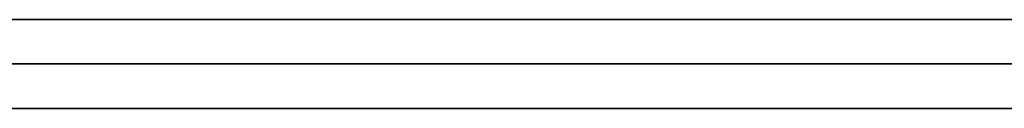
# Model space of a CAD drawing. Extents: x -3.09 to 3.09, y -0.36 to 1.94.
# Tile 65 of 168: x -1.403594 to -1.399158, y 1.8416 to 1.842. Entities that reach past the tile are written whole.
import ezdxf

# ---------------------------------------------------------------- set-up
doc = ezdxf.new("R2010")
doc.units = 0
doc.layers.get('0').update_dxf_attribs({"linetype": 'CONTINUOUS'})

# ---------------------------------------------------------------- blocks, each defined once
blk = doc.blocks.new('*U1')
at = {"extrusion": (0, 1, 0)}
for p, q in [((-3.01875, 1.842, 0.83), (3.01875, 1.842, 0.83)), ((3.01875, 1.842, -0.83), (-3.01875, 1.842, -0.83)), ((-2.92375, 1.842, -0.815), (2.92375, 1.842, -0.815)), ((2.92375, 1.842, 0.815), (-2.92375, 1.842, 0.815)), ((2.92375, 1.842, -0.7525), (-2.92375, 1.842, -0.7525)), ((-2.92375, 1.842, 0.7525), (2.92375, 1.842, 0.7525)), ((-2.45875, 1.842, -0.25), (-0.01875, 1.842, -0.25)), ((-0.01875, 1.842, 0.25), (-2.45875, 1.842, 0.25)), ((-2.45875, 1.8418, 0.25), (-0.01875, 1.8418, 0.25)), ((-0.01875, 1.8418, -0.25), (-2.45875, 1.8418, -0.25)), ((2.92375, 1.8416, -0.815), (-2.92375, 1.8416, -0.815)), ((-2.92375, 1.8416, 0.815), (2.92375, 1.8416, 0.815)), ((2.92375, 1.8416, -0.7525), (-2.92375, 1.8416, -0.7525)), ((-2.92375, 1.8416, 0.7525), (2.92375, 1.8416, 0.7525))]:
    blk.add_line(p, q, dxfattribs=at)
at = {"extrusion": (0, 0, -1)}
for p, q in [((-3.01875, 1.842, 0.83), (3.01875, 1.842, 0.83)), ((2.92375, 1.842, -0.7525), (-2.92375, 1.842, -0.7525)), ((2.92375, 1.842, 0.815), (-2.92375, 1.842, 0.815)), ((-0.01875, 1.842, 0.25), (-2.45875, 1.842, 0.25)), ((-2.45875, 1.8418, 0.25), (-0.01875, 1.8418, 0.25)), ((2.92375, 1.8416, -0.7525), (-2.92375, 1.8416, -0.7525)), ((-2.92375, 1.8416, 0.815), (2.92375, 1.8416, 0.815))]:
    blk.add_line(p, q, dxfattribs=at)
for p, q in [((3.01875, 1.842, -0.83), (-3.01875, 1.842, -0.83)), ((-2.92375, 1.842, 0.7525), (2.92375, 1.842, 0.7525)), ((-2.92375, 1.842, -0.815), (2.92375, 1.842, -0.815)), ((-2.45875, 1.842, -0.25), (-0.01875, 1.842, -0.25)), ((-0.01875, 1.8418, -0.25), (-2.45875, 1.8418, -0.25)), ((-2.92375, 1.8416, 0.7525), (2.92375, 1.8416, 0.7525)), ((2.92375, 1.8416, -0.815), (-2.92375, 1.8416, -0.815))]:
    blk.add_line(p, q)
for points in [[(-1.39904, 1.842, 0.506086), (-1.39916, 1.842, 0.506165), (-1.39929, 1.842, 0.506243), (-1.39941, 1.842, 0.506321), (-1.39953, 1.842, 0.506398), (-1.39966, 1.842, 0.506475), (-1.39979, 1.842, 0.506551), (-1.39991, 1.842, 0.506627), (-1.40004, 1.842, 0.506703), (-1.40017, 1.842, 0.506778), (-1.40029, 1.842, 0.506853), (-1.40042, 1.842, 0.506928), (-1.40055, 1.842, 0.507002), (-1.40068, 1.842, 0.507075), (-1.40081, 1.842, 0.507148), (-1.40093, 1.842, 0.507221), (-1.40106, 1.842, 0.507293), (-1.40119, 1.842, 0.507365), (-1.40132, 1.842, 0.507437), (-1.40146, 1.842, 0.507508), (-1.40159, 1.842, 0.507578), (-1.40172, 1.842, 0.507649), (-1.40185, 1.842, 0.507718), (-1.40198, 1.842, 0.507788), (-1.40211, 1.842, 0.507857), (-1.40225, 1.842, 0.507925), (-1.40238, 1.842, 0.507993), (-1.40251, 1.842, 0.508061), (-1.40265, 1.842, 0.508128), (-1.40278, 1.842, 0.508195), (-1.40292, 1.842, 0.508261), (-1.40305, 1.842, 0.508327), (-1.40319, 1.842, 0.508393), (-1.40333, 1.842, 0.508458), (-1.40346, 1.842, 0.508523), (-1.4036, 1.842, 0.508587)], [(-1.39904, 1.842, 0.506086), (-1.39916, 1.842, 0.506165), (-1.39929, 1.842, 0.506243), (-1.39941, 1.842, 0.506321), (-1.39953, 1.842, 0.506398), (-1.39966, 1.842, 0.506475), (-1.39979, 1.842, 0.506551), (-1.39991, 1.842, 0.506627), (-1.40004, 1.842, 0.506703), (-1.40017, 1.842, 0.506778), (-1.40029, 1.842, 0.506853), (-1.40042, 1.842, 0.506928), (-1.40055, 1.842, 0.507002), (-1.40068, 1.842, 0.507075), (-1.40081, 1.842, 0.507148), (-1.40093, 1.842, 0.507221), (-1.40106, 1.842, 0.507293), (-1.40119, 1.842, 0.507365), (-1.40132, 1.842, 0.507437), (-1.40146, 1.842, 0.507508), (-1.40159, 1.842, 0.507578), (-1.40172, 1.842, 0.507649), (-1.40185, 1.842, 0.507718), (-1.40198, 1.842, 0.507788), (-1.40211, 1.842, 0.507857), (-1.40225, 1.842, 0.507925), (-1.40238, 1.842, 0.507993), (-1.40251, 1.842, 0.508061), (-1.40265, 1.842, 0.508128), (-1.40278, 1.842, 0.508195), (-1.40292, 1.842, 0.508261), (-1.40305, 1.842, 0.508327), (-1.40319, 1.842, 0.508393), (-1.40333, 1.842, 0.508458), (-1.40346, 1.842, 0.508523), (-1.4036, 1.842, 0.508587)], [(-1.40364, 1.842, 0.494829), (-1.40352, 1.842, 0.49472), (-1.40341, 1.842, 0.494609), (-1.4033, 1.842, 0.494498), (-1.40319, 1.842, 0.494386), (-1.40308, 1.842, 0.494274), (-1.40297, 1.842, 0.494161), (-1.40286, 1.842, 0.494047), (-1.40276, 1.842, 0.493933), (-1.40265, 1.842, 0.493817), (-1.40255, 1.842, 0.493701), (-1.40245, 1.842, 0.493585), (-1.40235, 1.842, 0.493468), (-1.40225, 1.842, 0.49335), (-1.40216, 1.842, 0.493231), (-1.40206, 1.842, 0.493112), (-1.40197, 1.842, 0.492992), (-1.40188, 1.842, 0.492871), (-1.40179, 1.842, 0.49275), (-1.4017, 1.842, 0.492627), (-1.40161, 1.842, 0.492505), (-1.40153, 1.842, 0.492381), (-1.40144, 1.842, 0.492257), (-1.40136, 1.842, 0.492132), (-1.40128, 1.842, 0.492007), (-1.4012, 1.842, 0.49188), (-1.40112, 1.842, 0.491754), (-1.40105, 1.842, 0.491626), (-1.40097, 1.842, 0.491498), (-1.4009, 1.842, 0.491369), (-1.40083, 1.842, 0.491239), (-1.40076, 1.842, 0.491109), (-1.40069, 1.842, 0.490978), (-1.40062, 1.842, 0.490846), (-1.40055, 1.842, 0.490713), (-1.40049, 1.842, 0.49058), (-1.40043, 1.842, 0.490446), (-1.40037, 1.842, 0.490312), (-1.40031, 1.842, 0.490177), (-1.40025, 1.842, 0.490041), (-1.40019, 1.842, 0.489904), (-1.40014, 1.842, 0.489767), (-1.40008, 1.842, 0.489629), (-1.40003, 1.842, 0.48949), (-1.39998, 1.842, 0.489351), (-1.39993, 1.842, 0.489211), (-1.39988, 1.842, 0.48907), (-1.39984, 1.842, 0.488929), (-1.39979, 1.842, 0.488787), (-1.39975, 1.842, 0.488644), (-1.39971, 1.842, 0.488501), (-1.39967, 1.842, 0.488357), (-1.39963, 1.842, 0.488212), (-1.39959, 1.842, 0.488066), (-1.39956, 1.842, 0.48792), (-1.39952, 1.842, 0.487773), (-1.39949, 1.842, 0.487626), (-1.39946, 1.842, 0.487477), (-1.39943, 1.842, 0.487328), (-1.3994, 1.842, 0.487179), (-1.39937, 1.842, 0.487028), (-1.39935, 1.842, 0.486877), (-1.39933, 1.842, 0.486726), (-1.3993, 1.842, 0.486573), (-1.39928, 1.842, 0.48642), (-1.39926, 1.842, 0.486266), (-1.39925, 1.842, 0.486112), (-1.39923, 1.842, 0.485957), (-1.39922, 1.842, 0.485801), (-1.3992, 1.842, 0.485644), (-1.39919, 1.842, 0.485487), (-1.39918, 1.842, 0.485329), (-1.39917, 1.842, 0.48517), (-1.39917, 1.842, 0.485011), (-1.39916, 1.842, 0.484851), (-1.39916, 1.842, 0.48469), (-1.39916, 1.842, 0.484529), (-1.39916, 1.842, 0.484367)], [(-1.40364, 1.842, 0.494829), (-1.40352, 1.842, 0.49472), (-1.40341, 1.842, 0.494609), (-1.4033, 1.842, 0.494498), (-1.40319, 1.842, 0.494386), (-1.40308, 1.842, 0.494274), (-1.40297, 1.842, 0.494161), (-1.40286, 1.842, 0.494047), (-1.40276, 1.842, 0.493933), (-1.40265, 1.842, 0.493817), (-1.40255, 1.842, 0.493701), (-1.40245, 1.842, 0.493585), (-1.40235, 1.842, 0.493468), (-1.40225, 1.842, 0.49335), (-1.40216, 1.842, 0.493231), (-1.40206, 1.842, 0.493112), (-1.40197, 1.842, 0.492992), (-1.40188, 1.842, 0.492871), (-1.40179, 1.842, 0.49275), (-1.4017, 1.842, 0.492627), (-1.40161, 1.842, 0.492505), (-1.40153, 1.842, 0.492381), (-1.40144, 1.842, 0.492257), (-1.40136, 1.842, 0.492132), (-1.40128, 1.842, 0.492007), (-1.4012, 1.842, 0.49188), (-1.40112, 1.842, 0.491754), (-1.40105, 1.842, 0.491626), (-1.40097, 1.842, 0.491498), (-1.4009, 1.842, 0.491369), (-1.40083, 1.842, 0.491239), (-1.40076, 1.842, 0.491109), (-1.40069, 1.842, 0.490978), (-1.40062, 1.842, 0.490846), (-1.40055, 1.842, 0.490713), (-1.40049, 1.842, 0.49058), (-1.40043, 1.842, 0.490446), (-1.40037, 1.842, 0.490312), (-1.40031, 1.842, 0.490177), (-1.40025, 1.842, 0.490041), (-1.40019, 1.842, 0.489904), (-1.40014, 1.842, 0.489767), (-1.40008, 1.842, 0.489629), (-1.40003, 1.842, 0.48949), (-1.39998, 1.842, 0.489351), (-1.39993, 1.842, 0.489211), (-1.39988, 1.842, 0.48907), (-1.39984, 1.842, 0.488929), (-1.39979, 1.842, 0.488787), (-1.39975, 1.842, 0.488644), (-1.39971, 1.842, 0.488501), (-1.39967, 1.842, 0.488357), (-1.39963, 1.842, 0.488212), (-1.39959, 1.842, 0.488066), (-1.39956, 1.842, 0.48792), (-1.39952, 1.842, 0.487773), (-1.39949, 1.842, 0.487626), (-1.39946, 1.842, 0.487477), (-1.39943, 1.842, 0.487328), (-1.3994, 1.842, 0.487179), (-1.39937, 1.842, 0.487028), (-1.39935, 1.842, 0.486877), (-1.39933, 1.842, 0.486726), (-1.3993, 1.842, 0.486573), (-1.39928, 1.842, 0.48642), (-1.39926, 1.842, 0.486266), (-1.39925, 1.842, 0.486112), (-1.39923, 1.842, 0.485957), (-1.39922, 1.842, 0.485801), (-1.3992, 1.842, 0.485644), (-1.39919, 1.842, 0.485487), (-1.39918, 1.842, 0.485329), (-1.39917, 1.842, 0.48517), (-1.39917, 1.842, 0.485011), (-1.39916, 1.842, 0.484851), (-1.39916, 1.842, 0.48469), (-1.39916, 1.842, 0.484529), (-1.39916, 1.842, 0.484367)], [(-1.3991, 1.842, 0.426472), (-1.39927, 1.842, 0.426393), (-1.39944, 1.842, 0.426315), (-1.39961, 1.842, 0.426237), (-1.39978, 1.842, 0.426159), (-1.39995, 1.842, 0.426081), (-1.40013, 1.842, 0.426004), (-1.4003, 1.842, 0.425928), (-1.40047, 1.842, 0.425851), (-1.40065, 1.842, 0.425775), (-1.40082, 1.842, 0.4257), (-1.401, 1.842, 0.425624), (-1.40117, 1.842, 0.42555), (-1.40135, 1.842, 0.425475), (-1.40153, 1.842, 0.425401), (-1.40171, 1.842, 0.425327), (-1.40189, 1.842, 0.425253), (-1.40207, 1.842, 0.42518), (-1.40225, 1.842, 0.425108), (-1.40243, 1.842, 0.425035), (-1.40262, 1.842, 0.424963), (-1.4028, 1.842, 0.424891), (-1.40299, 1.842, 0.42482), (-1.40317, 1.842, 0.424749), (-1.40336, 1.842, 0.424679), (-1.40354, 1.842, 0.424608), (-1.40373, 1.842, 0.424538)], [(-1.3991, 1.842, 0.426472), (-1.39927, 1.842, 0.426393), (-1.39944, 1.842, 0.426315), (-1.39961, 1.842, 0.426237), (-1.39978, 1.842, 0.426159), (-1.39995, 1.842, 0.426081), (-1.40013, 1.842, 0.426004), (-1.4003, 1.842, 0.425928), (-1.40047, 1.842, 0.425851), (-1.40065, 1.842, 0.425775), (-1.40082, 1.842, 0.4257), (-1.401, 1.842, 0.425624), (-1.40117, 1.842, 0.42555), (-1.40135, 1.842, 0.425475), (-1.40153, 1.842, 0.425401), (-1.40171, 1.842, 0.425327), (-1.40189, 1.842, 0.425253), (-1.40207, 1.842, 0.42518), (-1.40225, 1.842, 0.425108), (-1.40243, 1.842, 0.425035), (-1.40262, 1.842, 0.424963), (-1.4028, 1.842, 0.424891), (-1.40299, 1.842, 0.42482), (-1.40317, 1.842, 0.424749), (-1.40336, 1.842, 0.424679), (-1.40354, 1.842, 0.424608), (-1.40373, 1.842, 0.424538)], [(-1.40376, 1.842, 0.411542), (-1.40358, 1.842, 0.411585), (-1.4034, 1.842, 0.411629), (-1.40322, 1.842, 0.411673), (-1.40304, 1.842, 0.411717), (-1.40286, 1.842, 0.411761), (-1.40268, 1.842, 0.411806), (-1.4025, 1.842, 0.411851), (-1.40232, 1.842, 0.411896), (-1.40214, 1.842, 0.411941), (-1.40197, 1.842, 0.411986), (-1.40179, 1.842, 0.412032), (-1.40161, 1.842, 0.412078), (-1.40144, 1.842, 0.412124), (-1.40126, 1.842, 0.412171), (-1.40109, 1.842, 0.412217), (-1.40091, 1.842, 0.412264), (-1.40074, 1.842, 0.412311), (-1.40056, 1.842, 0.412358), (-1.40039, 1.842, 0.412406), (-1.40022, 1.842, 0.412453), (-1.40004, 1.842, 0.412501), (-1.39987, 1.842, 0.412549), (-1.3997, 1.842, 0.412598), (-1.39953, 1.842, 0.412646), (-1.39936, 1.842, 0.412695), (-1.39919, 1.842, 0.412744), (-1.39902, 1.842, 0.412794)], [(-1.40376, 1.842, 0.411542), (-1.40358, 1.842, 0.411585), (-1.4034, 1.842, 0.411629), (-1.40322, 1.842, 0.411673), (-1.40304, 1.842, 0.411717), (-1.40286, 1.842, 0.411761), (-1.40268, 1.842, 0.411806), (-1.4025, 1.842, 0.411851), (-1.40232, 1.842, 0.411896), (-1.40214, 1.842, 0.411941), (-1.40197, 1.842, 0.411986), (-1.40179, 1.842, 0.412032), (-1.40161, 1.842, 0.412078), (-1.40144, 1.842, 0.412124), (-1.40126, 1.842, 0.412171), (-1.40109, 1.842, 0.412217), (-1.40091, 1.842, 0.412264), (-1.40074, 1.842, 0.412311), (-1.40056, 1.842, 0.412358), (-1.40039, 1.842, 0.412406), (-1.40022, 1.842, 0.412453), (-1.40004, 1.842, 0.412501), (-1.39987, 1.842, 0.412549), (-1.3997, 1.842, 0.412598), (-1.39953, 1.842, 0.412646), (-1.39936, 1.842, 0.412695), (-1.39919, 1.842, 0.412744), (-1.39902, 1.842, 0.412794)], [(-1.39916, 1.842, 0.484367), (-1.39916, 1.842, 0.484229), (-1.39916, 1.842, 0.484091), (-1.39916, 1.842, 0.483955), (-1.39916, 1.842, 0.483819), (-1.39916, 1.842, 0.483684), (-1.39917, 1.842, 0.48355), (-1.39917, 1.842, 0.483416), (-1.39918, 1.842, 0.483283), (-1.39918, 1.842, 0.483151), (-1.39919, 1.842, 0.48302), (-1.3992, 1.842, 0.48289), (-1.39921, 1.842, 0.48276), (-1.39922, 1.842, 0.482631), (-1.39923, 1.842, 0.482503), (-1.39924, 1.842, 0.482375), (-1.39925, 1.842, 0.482249), (-1.39926, 1.842, 0.482123), (-1.39927, 1.842, 0.481998), (-1.39928, 1.842, 0.481873), (-1.3993, 1.842, 0.48175), (-1.39931, 1.842, 0.481627), (-1.39933, 1.842, 0.481505), (-1.39935, 1.842, 0.481383), (-1.39936, 1.842, 0.481263), (-1.39938, 1.842, 0.481143), (-1.3994, 1.842, 0.481024), (-1.39942, 1.842, 0.480905), (-1.39944, 1.842, 0.480788), (-1.39946, 1.842, 0.480671), (-1.39948, 1.842, 0.480555), (-1.3995, 1.842, 0.48044), (-1.39952, 1.842, 0.480325), (-1.39955, 1.842, 0.480211), (-1.39957, 1.842, 0.480098), (-1.39959, 1.842, 0.479986), (-1.39962, 1.842, 0.479875), (-1.39965, 1.842, 0.479764), (-1.39967, 1.842, 0.479654), (-1.3997, 1.842, 0.479545), (-1.39973, 1.842, 0.479436), (-1.39976, 1.842, 0.479329), (-1.39979, 1.842, 0.479222), (-1.39982, 1.842, 0.479116), (-1.39985, 1.842, 0.47901), (-1.39988, 1.842, 0.478906), (-1.39991, 1.842, 0.478802), (-1.39995, 1.842, 0.478699), (-1.39998, 1.842, 0.478596), (-1.40002, 1.842, 0.478495), (-1.40005, 1.842, 0.478394), (-1.40009, 1.842, 0.478294), (-1.40012, 1.842, 0.478195), (-1.40016, 1.842, 0.478096), (-1.4002, 1.842, 0.477998), (-1.40024, 1.842, 0.477901), (-1.40028, 1.842, 0.477805), (-1.40032, 1.842, 0.47771), (-1.40036, 1.842, 0.477615), (-1.4004, 1.842, 0.477521), (-1.40044, 1.842, 0.477428), (-1.40049, 1.842, 0.477335), (-1.40053, 1.842, 0.477244), (-1.40058, 1.842, 0.477153), (-1.40062, 1.842, 0.477063), (-1.40067, 1.842, 0.476973), (-1.40072, 1.842, 0.476884), (-1.40076, 1.842, 0.476797), (-1.40081, 1.842, 0.476709), (-1.40086, 1.842, 0.476623), (-1.40091, 1.842, 0.476538), (-1.40096, 1.842, 0.476453), (-1.40101, 1.842, 0.476369), (-1.40106, 1.842, 0.476285), (-1.40112, 1.842, 0.476203), (-1.40117, 1.842, 0.476121), (-1.40122, 1.842, 0.47604), (-1.40128, 1.842, 0.47596), (-1.40133, 1.842, 0.47588), (-1.40139, 1.842, 0.475801), (-1.40145, 1.842, 0.475723), (-1.4015, 1.842, 0.475646), (-1.40156, 1.842, 0.47557), (-1.40162, 1.842, 0.475494), (-1.40168, 1.842, 0.475419), (-1.40174, 1.842, 0.475345), (-1.4018, 1.842, 0.475271), (-1.40187, 1.842, 0.475199), (-1.40193, 1.842, 0.475127), (-1.40199, 1.842, 0.475056), (-1.40206, 1.842, 0.474985), (-1.40212, 1.842, 0.474916), (-1.40219, 1.842, 0.474847), (-1.40225, 1.842, 0.474779), (-1.40232, 1.842, 0.474711), (-1.40239, 1.842, 0.474645), (-1.40246, 1.842, 0.474579), (-1.40252, 1.842, 0.474513), (-1.40259, 1.842, 0.474448), (-1.40266, 1.842, 0.474383), (-1.40274, 1.842, 0.474319), (-1.40281, 1.842, 0.474254), (-1.40288, 1.842, 0.47419), (-1.40295, 1.842, 0.474126), (-1.40303, 1.842, 0.474063), (-1.4031, 1.842, 0.474), (-1.40318, 1.842, 0.473937), (-1.40326, 1.842, 0.473874), (-1.40333, 1.842, 0.473812), (-1.40341, 1.842, 0.47375), (-1.40349, 1.842, 0.473688), (-1.40357, 1.842, 0.473627), (-1.40365, 1.842, 0.473566)], [(-1.39916, 1.842, 0.484367), (-1.39916, 1.842, 0.484229), (-1.39916, 1.842, 0.484091), (-1.39916, 1.842, 0.483955), (-1.39916, 1.842, 0.483819), (-1.39916, 1.842, 0.483684), (-1.39917, 1.842, 0.48355), (-1.39917, 1.842, 0.483416), (-1.39918, 1.842, 0.483283), (-1.39918, 1.842, 0.483151), (-1.39919, 1.842, 0.48302), (-1.3992, 1.842, 0.48289), (-1.39921, 1.842, 0.48276), (-1.39922, 1.842, 0.482631), (-1.39923, 1.842, 0.482503), (-1.39924, 1.842, 0.482375), (-1.39925, 1.842, 0.482249), (-1.39926, 1.842, 0.482123), (-1.39927, 1.842, 0.481998), (-1.39928, 1.842, 0.481873), (-1.3993, 1.842, 0.48175), (-1.39931, 1.842, 0.481627), (-1.39933, 1.842, 0.481505), (-1.39935, 1.842, 0.481383), (-1.39936, 1.842, 0.481263), (-1.39938, 1.842, 0.481143), (-1.3994, 1.842, 0.481024), (-1.39942, 1.842, 0.480905), (-1.39944, 1.842, 0.480788), (-1.39946, 1.842, 0.480671), (-1.39948, 1.842, 0.480555), (-1.3995, 1.842, 0.48044), (-1.39952, 1.842, 0.480325), (-1.39955, 1.842, 0.480211), (-1.39957, 1.842, 0.480098), (-1.39959, 1.842, 0.479986), (-1.39962, 1.842, 0.479875), (-1.39965, 1.842, 0.479764), (-1.39967, 1.842, 0.479654), (-1.3997, 1.842, 0.479545), (-1.39973, 1.842, 0.479436), (-1.39976, 1.842, 0.479329), (-1.39979, 1.842, 0.479222), (-1.39982, 1.842, 0.479116), (-1.39985, 1.842, 0.47901), (-1.39988, 1.842, 0.478906), (-1.39991, 1.842, 0.478802), (-1.39995, 1.842, 0.478699), (-1.39998, 1.842, 0.478596), (-1.40002, 1.842, 0.478495), (-1.40005, 1.842, 0.478394), (-1.40009, 1.842, 0.478294), (-1.40012, 1.842, 0.478195), (-1.40016, 1.842, 0.478096), (-1.4002, 1.842, 0.477998), (-1.40024, 1.842, 0.477901), (-1.40028, 1.842, 0.477805), (-1.40032, 1.842, 0.47771), (-1.40036, 1.842, 0.477615), (-1.4004, 1.842, 0.477521), (-1.40044, 1.842, 0.477428), (-1.40049, 1.842, 0.477335), (-1.40053, 1.842, 0.477244), (-1.40058, 1.842, 0.477153), (-1.40062, 1.842, 0.477063), (-1.40067, 1.842, 0.476973), (-1.40072, 1.842, 0.476884), (-1.40076, 1.842, 0.476797), (-1.40081, 1.842, 0.476709), (-1.40086, 1.842, 0.476623), (-1.40091, 1.842, 0.476538), (-1.40096, 1.842, 0.476453), (-1.40101, 1.842, 0.476369), (-1.40106, 1.842, 0.476285), (-1.40112, 1.842, 0.476203), (-1.40117, 1.842, 0.476121), (-1.40122, 1.842, 0.47604), (-1.40128, 1.842, 0.47596), (-1.40133, 1.842, 0.47588), (-1.40139, 1.842, 0.475801), (-1.40145, 1.842, 0.475723), (-1.4015, 1.842, 0.475646), (-1.40156, 1.842, 0.47557), (-1.40162, 1.842, 0.475494), (-1.40168, 1.842, 0.475419), (-1.40174, 1.842, 0.475345), (-1.4018, 1.842, 0.475271), (-1.40187, 1.842, 0.475199), (-1.40193, 1.842, 0.475127), (-1.40199, 1.842, 0.475056), (-1.40206, 1.842, 0.474985), (-1.40212, 1.842, 0.474916), (-1.40219, 1.842, 0.474847), (-1.40225, 1.842, 0.474779), (-1.40232, 1.842, 0.474711), (-1.40239, 1.842, 0.474645), (-1.40246, 1.842, 0.474579), (-1.40252, 1.842, 0.474513), (-1.40259, 1.842, 0.474448), (-1.40266, 1.842, 0.474383), (-1.40274, 1.842, 0.474319), (-1.40281, 1.842, 0.474254), (-1.40288, 1.842, 0.47419), (-1.40295, 1.842, 0.474126), (-1.40303, 1.842, 0.474063), (-1.4031, 1.842, 0.474), (-1.40318, 1.842, 0.473937), (-1.40326, 1.842, 0.473874), (-1.40333, 1.842, 0.473812), (-1.40341, 1.842, 0.47375), (-1.40349, 1.842, 0.473688), (-1.40357, 1.842, 0.473627), (-1.40365, 1.842, 0.473566)], [(-1.40379, 1.842, 0.458073), (-1.40358, 1.842, 0.458147), (-1.40337, 1.842, 0.458222), (-1.40316, 1.842, 0.458297), (-1.40295, 1.842, 0.458373), (-1.40274, 1.842, 0.45845), (-1.40254, 1.842, 0.458527), (-1.40233, 1.842, 0.458605), (-1.40213, 1.842, 0.458684), (-1.40193, 1.842, 0.458763), (-1.40173, 1.842, 0.458843), (-1.40153, 1.842, 0.458924), (-1.40133, 1.842, 0.459005), (-1.40113, 1.842, 0.459087), (-1.40094, 1.842, 0.45917), (-1.40074, 1.842, 0.459253), (-1.40055, 1.842, 0.459337), (-1.40036, 1.842, 0.459422), (-1.40017, 1.842, 0.459507), (-1.39998, 1.842, 0.459593), (-1.39979, 1.842, 0.45968), (-1.3996, 1.842, 0.459767), (-1.39941, 1.842, 0.459856), (-1.39923, 1.842, 0.459944), (-1.39905, 1.842, 0.460034)], [(-1.40379, 1.842, 0.458073), (-1.40358, 1.842, 0.458147), (-1.40337, 1.842, 0.458222), (-1.40316, 1.842, 0.458297), (-1.40295, 1.842, 0.458373), (-1.40274, 1.842, 0.45845), (-1.40254, 1.842, 0.458527), (-1.40233, 1.842, 0.458605), (-1.40213, 1.842, 0.458684), (-1.40193, 1.842, 0.458763), (-1.40173, 1.842, 0.458843), (-1.40153, 1.842, 0.458924), (-1.40133, 1.842, 0.459005), (-1.40113, 1.842, 0.459087), (-1.40094, 1.842, 0.45917), (-1.40074, 1.842, 0.459253), (-1.40055, 1.842, 0.459337), (-1.40036, 1.842, 0.459422), (-1.40017, 1.842, 0.459507), (-1.39998, 1.842, 0.459593), (-1.39979, 1.842, 0.45968), (-1.3996, 1.842, 0.459767), (-1.39941, 1.842, 0.459856), (-1.39923, 1.842, 0.459944), (-1.39905, 1.842, 0.460034)], [(-1.40362, 1.8416, 0.508598), (-1.40342, 1.8416, 0.508501), (-1.40321, 1.8416, 0.508403), (-1.40301, 1.8416, 0.508305), (-1.4028, 1.8416, 0.508205), (-1.4026, 1.8416, 0.508104), (-1.4024, 1.8416, 0.508003), (-1.4022, 1.8416, 0.5079), (-1.402, 1.8416, 0.507797), (-1.4018, 1.8416, 0.507693), (-1.4016, 1.8416, 0.507587), (-1.40141, 1.8416, 0.507481), (-1.40121, 1.8416, 0.507374), (-1.40101, 1.8416, 0.507266), (-1.40082, 1.8416, 0.507156), (-1.40063, 1.8416, 0.507046), (-1.40043, 1.8416, 0.506935), (-1.40024, 1.8416, 0.506823), (-1.40005, 1.8416, 0.50671), (-1.39986, 1.8416, 0.506596), (-1.39967, 1.8416, 0.506481), (-1.39948, 1.8416, 0.506366), (-1.3993, 1.8416, 0.506249), (-1.39911, 1.8416, 0.506131)], [(-1.40362, 1.8416, 0.508598), (-1.40342, 1.8416, 0.508501), (-1.40321, 1.8416, 0.508403), (-1.40301, 1.8416, 0.508305), (-1.4028, 1.8416, 0.508205), (-1.4026, 1.8416, 0.508104), (-1.4024, 1.8416, 0.508003), (-1.4022, 1.8416, 0.5079), (-1.402, 1.8416, 0.507797), (-1.4018, 1.8416, 0.507693), (-1.4016, 1.8416, 0.507587), (-1.40141, 1.8416, 0.507481), (-1.40121, 1.8416, 0.507374), (-1.40101, 1.8416, 0.507266), (-1.40082, 1.8416, 0.507156), (-1.40063, 1.8416, 0.507046), (-1.40043, 1.8416, 0.506935), (-1.40024, 1.8416, 0.506823), (-1.40005, 1.8416, 0.50671), (-1.39986, 1.8416, 0.506596), (-1.39967, 1.8416, 0.506481), (-1.39948, 1.8416, 0.506366), (-1.3993, 1.8416, 0.506249), (-1.39911, 1.8416, 0.506131)], [(-1.39916, 1.8416, 0.484367), (-1.39916, 1.8416, 0.48461), (-1.39916, 1.8416, 0.484852), (-1.39917, 1.8416, 0.485093), (-1.39918, 1.8416, 0.485331), (-1.3992, 1.8416, 0.485569), (-1.39922, 1.8416, 0.485804), (-1.39924, 1.8416, 0.486038), (-1.39927, 1.8416, 0.486271), (-1.39929, 1.8416, 0.486502), (-1.39933, 1.8416, 0.486731), (-1.39936, 1.8416, 0.486959), (-1.3994, 1.8416, 0.487186), (-1.39944, 1.8416, 0.48741), (-1.39949, 1.8416, 0.487634), (-1.39954, 1.8416, 0.487855), (-1.39959, 1.8416, 0.488075), (-1.39965, 1.8416, 0.488294), (-1.39971, 1.8416, 0.488511), (-1.39977, 1.8416, 0.488726), (-1.39984, 1.8416, 0.48894), (-1.39991, 1.8416, 0.489153), (-1.39998, 1.8416, 0.489363), (-1.40006, 1.8416, 0.489572), (-1.40014, 1.8416, 0.48978), (-1.40022, 1.8416, 0.489986), (-1.40031, 1.8416, 0.490191), (-1.4004, 1.8416, 0.490394), (-1.4005, 1.8416, 0.490595), (-1.40059, 1.8416, 0.490795), (-1.4007, 1.8416, 0.490993), (-1.4008, 1.8416, 0.49119), (-1.40091, 1.8416, 0.491385), (-1.40102, 1.8416, 0.491579), (-1.40113, 1.8416, 0.491771), (-1.40125, 1.8416, 0.491961), (-1.40137, 1.8416, 0.49215), (-1.4015, 1.8416, 0.492337), (-1.40163, 1.8416, 0.492523), (-1.40176, 1.8416, 0.492707), (-1.40189, 1.8416, 0.49289), (-1.40203, 1.8416, 0.493071), (-1.40217, 1.8416, 0.493251), (-1.40232, 1.8416, 0.493429), (-1.40247, 1.8416, 0.493605), (-1.40262, 1.8416, 0.49378), (-1.40278, 1.8416, 0.493953), (-1.40293, 1.8416, 0.494125), (-1.4031, 1.8416, 0.494295), (-1.40326, 1.8416, 0.494464), (-1.40343, 1.8416, 0.494631), (-1.40361, 1.8416, 0.494797)], [(-1.39916, 1.8416, 0.484367), (-1.39916, 1.8416, 0.48461), (-1.39916, 1.8416, 0.484852), (-1.39917, 1.8416, 0.485093), (-1.39918, 1.8416, 0.485331), (-1.3992, 1.8416, 0.485569), (-1.39922, 1.8416, 0.485804), (-1.39924, 1.8416, 0.486038), (-1.39927, 1.8416, 0.486271), (-1.39929, 1.8416, 0.486502), (-1.39933, 1.8416, 0.486731), (-1.39936, 1.8416, 0.486959), (-1.3994, 1.8416, 0.487186), (-1.39944, 1.8416, 0.48741), (-1.39949, 1.8416, 0.487634), (-1.39954, 1.8416, 0.487855), (-1.39959, 1.8416, 0.488075), (-1.39965, 1.8416, 0.488294), (-1.39971, 1.8416, 0.488511), (-1.39977, 1.8416, 0.488726), (-1.39984, 1.8416, 0.48894), (-1.39991, 1.8416, 0.489153), (-1.39998, 1.8416, 0.489363), (-1.40006, 1.8416, 0.489572), (-1.40014, 1.8416, 0.48978), (-1.40022, 1.8416, 0.489986), (-1.40031, 1.8416, 0.490191), (-1.4004, 1.8416, 0.490394), (-1.4005, 1.8416, 0.490595), (-1.40059, 1.8416, 0.490795), (-1.4007, 1.8416, 0.490993), (-1.4008, 1.8416, 0.49119), (-1.40091, 1.8416, 0.491385), (-1.40102, 1.8416, 0.491579), (-1.40113, 1.8416, 0.491771), (-1.40125, 1.8416, 0.491961), (-1.40137, 1.8416, 0.49215), (-1.4015, 1.8416, 0.492337), (-1.40163, 1.8416, 0.492523), (-1.40176, 1.8416, 0.492707), (-1.40189, 1.8416, 0.49289), (-1.40203, 1.8416, 0.493071), (-1.40217, 1.8416, 0.493251), (-1.40232, 1.8416, 0.493429), (-1.40247, 1.8416, 0.493605), (-1.40262, 1.8416, 0.49378), (-1.40278, 1.8416, 0.493953), (-1.40293, 1.8416, 0.494125), (-1.4031, 1.8416, 0.494295), (-1.40326, 1.8416, 0.494464), (-1.40343, 1.8416, 0.494631), (-1.40361, 1.8416, 0.494797)], [(-1.40377, 1.8416, 0.424522), (-1.40349, 1.8416, 0.424628), (-1.40321, 1.8416, 0.424734), (-1.40293, 1.8416, 0.42484), (-1.40266, 1.8416, 0.424948), (-1.40238, 1.8416, 0.425056), (-1.40211, 1.8416, 0.425165), (-1.40184, 1.8416, 0.425275), (-1.40157, 1.8416, 0.425386), (-1.4013, 1.8416, 0.425498), (-1.40103, 1.8416, 0.42561), (-1.40077, 1.8416, 0.425723), (-1.4005, 1.8416, 0.425838), (-1.40024, 1.8416, 0.425952), (-1.39998, 1.8416, 0.426068), (-1.39973, 1.8416, 0.426184), (-1.39947, 1.8416, 0.426302), (-1.39922, 1.8416, 0.42642), (-1.39896, 1.8416, 0.426539)], [(-1.40377, 1.8416, 0.424522), (-1.40349, 1.8416, 0.424628), (-1.40321, 1.8416, 0.424734), (-1.40293, 1.8416, 0.42484), (-1.40266, 1.8416, 0.424948), (-1.40238, 1.8416, 0.425056), (-1.40211, 1.8416, 0.425165), (-1.40184, 1.8416, 0.425275), (-1.40157, 1.8416, 0.425386), (-1.4013, 1.8416, 0.425498), (-1.40103, 1.8416, 0.42561), (-1.40077, 1.8416, 0.425723), (-1.4005, 1.8416, 0.425838), (-1.40024, 1.8416, 0.425952), (-1.39998, 1.8416, 0.426068), (-1.39973, 1.8416, 0.426184), (-1.39947, 1.8416, 0.426302), (-1.39922, 1.8416, 0.42642), (-1.39896, 1.8416, 0.426539)], [(-1.39896, 1.8416, 0.41281), (-1.39922, 1.8416, 0.412736), (-1.39947, 1.8416, 0.412663), (-1.39973, 1.8416, 0.412589), (-1.39999, 1.8416, 0.412517), (-1.40025, 1.8416, 0.412445), (-1.40051, 1.8416, 0.412373), (-1.40077, 1.8416, 0.412302), (-1.40103, 1.8416, 0.412231), (-1.4013, 1.8416, 0.412161), (-1.40156, 1.8416, 0.412092), (-1.40183, 1.8416, 0.412023), (-1.40209, 1.8416, 0.411954), (-1.40236, 1.8416, 0.411886), (-1.40263, 1.8416, 0.411819), (-1.4029, 1.8416, 0.411752), (-1.40317, 1.8416, 0.411685), (-1.40344, 1.8416, 0.411619), (-1.40371, 1.8416, 0.411553)], [(-1.39896, 1.8416, 0.41281), (-1.39922, 1.8416, 0.412736), (-1.39947, 1.8416, 0.412663), (-1.39973, 1.8416, 0.412589), (-1.39999, 1.8416, 0.412517), (-1.40025, 1.8416, 0.412445), (-1.40051, 1.8416, 0.412373), (-1.40077, 1.8416, 0.412302), (-1.40103, 1.8416, 0.412231), (-1.4013, 1.8416, 0.412161), (-1.40156, 1.8416, 0.412092), (-1.40183, 1.8416, 0.412023), (-1.40209, 1.8416, 0.411954), (-1.40236, 1.8416, 0.411886), (-1.40263, 1.8416, 0.411819), (-1.4029, 1.8416, 0.411752), (-1.40317, 1.8416, 0.411685), (-1.40344, 1.8416, 0.411619), (-1.40371, 1.8416, 0.411553)], [(-1.40372, 1.8416, 0.473518), (-1.40359, 1.8416, 0.473609), (-1.40347, 1.8416, 0.473702), (-1.40336, 1.8416, 0.473795), (-1.40324, 1.8416, 0.473888), (-1.40313, 1.8416, 0.473982), (-1.40301, 1.8416, 0.474077), (-1.4029, 1.8416, 0.474173), (-1.40279, 1.8416, 0.474269), (-1.40268, 1.8416, 0.474366), (-1.40258, 1.8416, 0.474464), (-1.40247, 1.8416, 0.474562), (-1.40237, 1.8416, 0.474661), (-1.40227, 1.8416, 0.474762), (-1.40217, 1.8416, 0.474865), (-1.40207, 1.8416, 0.474969), (-1.40197, 1.8416, 0.475075), (-1.40188, 1.8416, 0.475182), (-1.40179, 1.8416, 0.475292), (-1.4017, 1.8416, 0.475403), (-1.40161, 1.8416, 0.475515), (-1.40152, 1.8416, 0.47563), (-1.40143, 1.8416, 0.475746), (-1.40135, 1.8416, 0.475864), (-1.40126, 1.8416, 0.475984), (-1.40118, 1.8416, 0.476105), (-1.4011, 1.8416, 0.476228), (-1.40102, 1.8416, 0.476353), (-1.40094, 1.8416, 0.476479), (-1.40087, 1.8416, 0.476608), (-1.4008, 1.8416, 0.476738), (-1.40072, 1.8416, 0.476869), (-1.40065, 1.8416, 0.477003), (-1.40058, 1.8416, 0.477138), (-1.40052, 1.8416, 0.477275), (-1.40045, 1.8416, 0.477413), (-1.40039, 1.8416, 0.477553), (-1.40032, 1.8416, 0.477695), (-1.40026, 1.8416, 0.477839), (-1.40021, 1.8416, 0.477985), (-1.40015, 1.8416, 0.478132), (-1.40009, 1.8416, 0.478281), (-1.40004, 1.8416, 0.478431), (-1.39998, 1.8416, 0.478584), (-1.39993, 1.8416, 0.478738), (-1.39988, 1.8416, 0.478893), (-1.39984, 1.8416, 0.479051), (-1.39979, 1.8416, 0.47921), (-1.39975, 1.8416, 0.479371), (-1.3997, 1.8416, 0.479534), (-1.39966, 1.8416, 0.479698), (-1.39962, 1.8416, 0.479864), (-1.39958, 1.8416, 0.480032), (-1.39955, 1.8416, 0.480202), (-1.39951, 1.8416, 0.480373), (-1.39948, 1.8416, 0.480546), (-1.39945, 1.8416, 0.480721), (-1.39942, 1.8416, 0.480897), (-1.39939, 1.8416, 0.481075), (-1.39936, 1.8416, 0.481255), (-1.39934, 1.8416, 0.481437), (-1.39931, 1.8416, 0.48162), (-1.39929, 1.8416, 0.481805), (-1.39927, 1.8416, 0.481992), (-1.39925, 1.8416, 0.48218), (-1.39924, 1.8416, 0.48237), (-1.39922, 1.8416, 0.482562), (-1.39921, 1.8416, 0.482756), (-1.3992, 1.8416, 0.482951), (-1.39918, 1.8416, 0.483148), (-1.39918, 1.8416, 0.483347), (-1.39917, 1.8416, 0.483548), (-1.39916, 1.8416, 0.48375), (-1.39916, 1.8416, 0.483954), (-1.39916, 1.8416, 0.484159), (-1.39916, 1.8416, 0.484367)], [(-1.40372, 1.8416, 0.473518), (-1.40359, 1.8416, 0.473609), (-1.40347, 1.8416, 0.473702), (-1.40336, 1.8416, 0.473795), (-1.40324, 1.8416, 0.473888), (-1.40313, 1.8416, 0.473982), (-1.40301, 1.8416, 0.474077), (-1.4029, 1.8416, 0.474173), (-1.40279, 1.8416, 0.474269), (-1.40268, 1.8416, 0.474366), (-1.40258, 1.8416, 0.474464), (-1.40247, 1.8416, 0.474562), (-1.40237, 1.8416, 0.474661), (-1.40227, 1.8416, 0.474762), (-1.40217, 1.8416, 0.474865), (-1.40207, 1.8416, 0.474969), (-1.40197, 1.8416, 0.475075), (-1.40188, 1.8416, 0.475182), (-1.40179, 1.8416, 0.475292), (-1.4017, 1.8416, 0.475403), (-1.40161, 1.8416, 0.475515), (-1.40152, 1.8416, 0.47563), (-1.40143, 1.8416, 0.475746), (-1.40135, 1.8416, 0.475864), (-1.40126, 1.8416, 0.475984), (-1.40118, 1.8416, 0.476105), (-1.4011, 1.8416, 0.476228), (-1.40102, 1.8416, 0.476353), (-1.40094, 1.8416, 0.476479), (-1.40087, 1.8416, 0.476608), (-1.4008, 1.8416, 0.476738), (-1.40072, 1.8416, 0.476869), (-1.40065, 1.8416, 0.477003), (-1.40058, 1.8416, 0.477138), (-1.40052, 1.8416, 0.477275), (-1.40045, 1.8416, 0.477413), (-1.40039, 1.8416, 0.477553), (-1.40032, 1.8416, 0.477695), (-1.40026, 1.8416, 0.477839), (-1.40021, 1.8416, 0.477985), (-1.40015, 1.8416, 0.478132), (-1.40009, 1.8416, 0.478281), (-1.40004, 1.8416, 0.478431), (-1.39998, 1.8416, 0.478584), (-1.39993, 1.8416, 0.478738), (-1.39988, 1.8416, 0.478893), (-1.39984, 1.8416, 0.479051), (-1.39979, 1.8416, 0.47921), (-1.39975, 1.8416, 0.479371), (-1.3997, 1.8416, 0.479534), (-1.39966, 1.8416, 0.479698), (-1.39962, 1.8416, 0.479864), (-1.39958, 1.8416, 0.480032), (-1.39955, 1.8416, 0.480202), (-1.39951, 1.8416, 0.480373), (-1.39948, 1.8416, 0.480546), (-1.39945, 1.8416, 0.480721), (-1.39942, 1.8416, 0.480897), (-1.39939, 1.8416, 0.481075), (-1.39936, 1.8416, 0.481255), (-1.39934, 1.8416, 0.481437), (-1.39931, 1.8416, 0.48162), (-1.39929, 1.8416, 0.481805), (-1.39927, 1.8416, 0.481992), (-1.39925, 1.8416, 0.48218), (-1.39924, 1.8416, 0.48237), (-1.39922, 1.8416, 0.482562), (-1.39921, 1.8416, 0.482756), (-1.3992, 1.8416, 0.482951), (-1.39918, 1.8416, 0.483148), (-1.39918, 1.8416, 0.483347), (-1.39917, 1.8416, 0.483548), (-1.39916, 1.8416, 0.48375), (-1.39916, 1.8416, 0.483954), (-1.39916, 1.8416, 0.484159), (-1.39916, 1.8416, 0.484367)], [(-1.39903, 1.8416, 0.460044), (-1.3993, 1.8416, 0.459909), (-1.39958, 1.8416, 0.459776), (-1.39986, 1.8416, 0.459645), (-1.40015, 1.8416, 0.459515), (-1.40044, 1.8416, 0.459387), (-1.40073, 1.8416, 0.45926), (-1.40102, 1.8416, 0.459135), (-1.40131, 1.8416, 0.459012), (-1.40161, 1.8416, 0.458889), (-1.40191, 1.8416, 0.458769), (-1.40222, 1.8416, 0.45865), (-1.40253, 1.8416, 0.458532), (-1.40283, 1.8416, 0.458416), (-1.40315, 1.8416, 0.458301), (-1.40346, 1.8416, 0.458188), (-1.40378, 1.8416, 0.458077)], [(-1.39903, 1.8416, 0.460044), (-1.3993, 1.8416, 0.459909), (-1.39958, 1.8416, 0.459776), (-1.39986, 1.8416, 0.459645), (-1.40015, 1.8416, 0.459515), (-1.40044, 1.8416, 0.459387), (-1.40073, 1.8416, 0.45926), (-1.40102, 1.8416, 0.459135), (-1.40131, 1.8416, 0.459012), (-1.40161, 1.8416, 0.458889), (-1.40191, 1.8416, 0.458769), (-1.40222, 1.8416, 0.45865), (-1.40253, 1.8416, 0.458532), (-1.40283, 1.8416, 0.458416), (-1.40315, 1.8416, 0.458301), (-1.40346, 1.8416, 0.458188), (-1.40378, 1.8416, 0.458077)]]:
    blk.add_polyline3d(points)

msp = doc.modelspace()

# ---------------------------------------------------------------- block references
msp.add_blockref('*U1', (0, 0))

doc.saveas('drawing.dxf')
